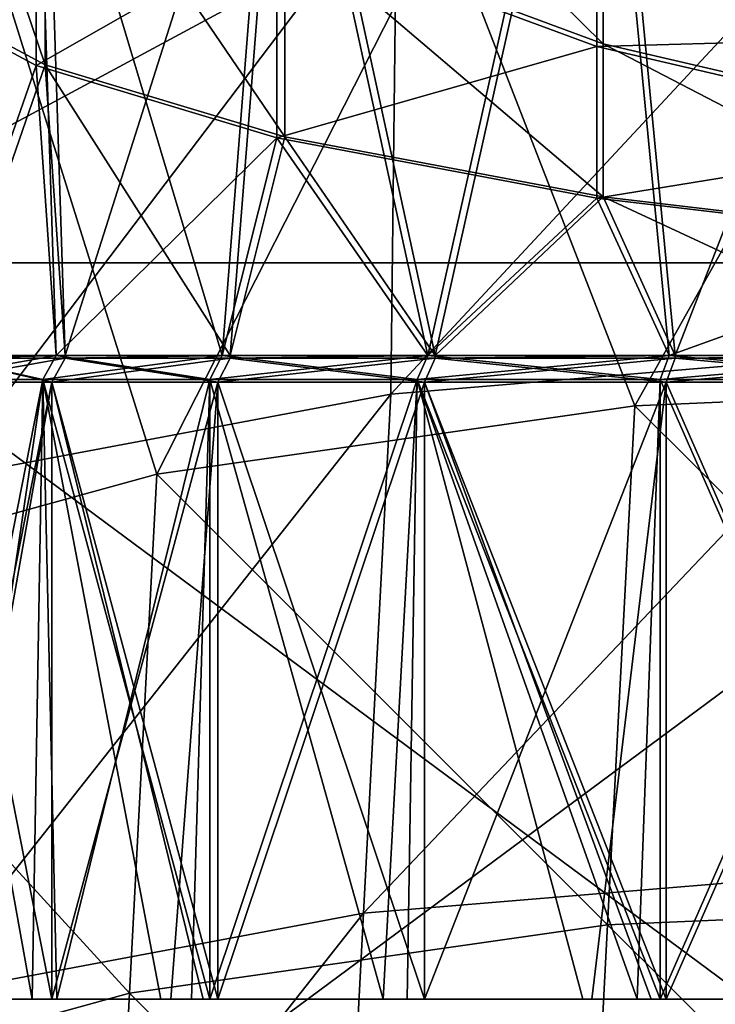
# Model space of a CAD drawing. Extents: x -1633 to 62, y -535 to 375.
# Tile 191 of 256: x -257 to -223, y 122 to 171. Entities that reach past the tile are written whole.
import ezdxf

# ---------------------------------------------------------------- set-up
doc = ezdxf.new("R2010")
doc.units = 0
doc.header["$LTSCALE"] = 33.374815
for name, color, linetype in [('1266', 7, 'CONTINUOUS'), ('1271', 7, 'CONTINUOUS'), ('409', 7, 'CONTINUOUS'), ('411', 7, 'CONTINUOUS'), ('54', 7, 'CONTINUOUS'), ('57', 7, 'CONTINUOUS'), ('58', 7, 'CONTINUOUS'), ('59', 7, 'CONTINUOUS'), ('60', 7, 'CONTINUOUS'), ('61', 7, 'CONTINUOUS'), ('62', 7, 'CONTINUOUS'), ('63', 7, 'CONTINUOUS')]:
    doc.layers.add(name, color=color, linetype=linetype)

msp = doc.modelspace()

# ---------------------------------------------------------------- linework, layer by layer
at = {"layer": '1266', "linetype": 'CONTINUOUS'}
for points in [[(-236.323, 176.56, -363.436), (-226.778, 151.998, -377.934), (-211.787, 178.677, -372.477), (-236.323, 176.56, -363.436)], [(-226.778, 151.998, -377.934), (-200.612, 153.115, -384.547), (-211.787, 178.677, -372.477), (-226.778, 151.998, -377.934)], [(-257.983, 172.356, -349.246), (-250.553, 148.592, -365.573), (-236.323, 176.56, -363.436), (-257.983, 172.356, -349.246)], [(-250.553, 148.592, -365.573), (-226.778, 151.998, -377.934), (-236.323, 176.56, -363.436), (-250.553, 148.592, -365.573)], [(-270.503, 143.104, -348.208), (-250.553, 148.592, -365.573), (-257.983, 172.356, -349.246), (-270.503, 143.104, -348.208)], [(-226.778, 151.998, -377.934), (-201.963, 127.32, -394.252), (-200.612, 153.115, -384.547), (-226.778, 151.998, -377.934)], [(-250.553, 148.592, -365.573), (-228.129, 126.202, -387.639), (-226.778, 151.998, -377.934), (-250.553, 148.592, -365.573)], [(-228.129, 126.202, -387.639), (-201.963, 127.32, -394.252), (-226.778, 151.998, -377.934), (-228.129, 126.202, -387.639)], [(-270.503, 143.104, -348.208), (-251.904, 122.797, -375.277), (-250.553, 148.592, -365.573), (-270.503, 143.104, -348.208)], [(-251.904, 122.797, -375.277), (-228.129, 126.202, -387.639), (-250.553, 148.592, -365.573), (-251.904, 122.797, -375.277)], [(-271.854, 117.309, -357.913), (-251.904, 122.797, -375.277), (-270.503, 143.104, -348.208), (-271.854, 117.309, -357.913)], [(-228.129, 126.202, -387.639), (-203.314, 101.525, -403.956), (-201.963, 127.32, -394.252), (-228.129, 126.202, -387.639)], [(-251.904, 122.797, -375.277), (-229.48, 100.407, -397.343), (-228.129, 126.202, -387.639), (-251.904, 122.797, -375.277)], [(-229.48, 100.407, -397.343), (-203.314, 101.525, -403.956), (-228.129, 126.202, -387.639), (-229.48, 100.407, -397.343)], [(-271.854, 117.309, -357.913), (-253.255, 97.002, -384.982), (-251.904, 122.797, -375.277), (-271.854, 117.309, -357.913)], [(-253.255, 97.002, -384.982), (-229.48, 100.407, -397.343), (-251.904, 122.797, -375.277), (-253.255, 97.002, -384.982)]]:
    msp.add_3dface(points, dxfattribs=at)
at = {"layer": '1271', "linetype": 'CONTINUOUS'}
for points in [[(-213.742, 154.669, -386.849), (-238.911, 152.576, -377.783), (-212.967, 180.441, -377.004), (-213.742, 154.669, -386.849)], [(-212.967, 180.441, -377.004), (-238.911, 152.576, -377.783), (-238.616, 178.229, -367.554), (-212.967, 180.441, -377.004)], [(-238.911, 152.576, -377.783), (-261.261, 148.386, -363.535), (-238.616, 178.229, -367.554), (-238.911, 152.576, -377.783)], [(-238.616, 178.229, -367.554), (-261.261, 148.386, -363.535), (-261.26, 173.835, -352.721), (-238.616, 178.229, -367.554)], [(-215.093, 128.873, -396.554), (-240.262, 126.781, -387.488), (-213.742, 154.669, -386.849), (-215.093, 128.873, -396.554)], [(-213.742, 154.669, -386.849), (-240.262, 126.781, -387.488), (-238.911, 152.576, -377.783), (-213.742, 154.669, -386.849)], [(-240.262, 126.781, -387.488), (-262.612, 122.591, -373.24), (-238.911, 152.576, -377.783), (-240.262, 126.781, -387.488)], [(-238.911, 152.576, -377.783), (-262.612, 122.591, -373.24), (-261.261, 148.386, -363.535), (-238.911, 152.576, -377.783)], [(-216.444, 103.078, -406.258), (-241.613, 100.986, -397.193), (-215.093, 128.873, -396.554), (-216.444, 103.078, -406.258)], [(-215.093, 128.873, -396.554), (-241.613, 100.986, -397.193), (-240.262, 126.781, -387.488), (-215.093, 128.873, -396.554)], [(-241.613, 100.986, -397.193), (-263.963, 96.796, -382.945), (-240.262, 126.781, -387.488), (-241.613, 100.986, -397.193)], [(-240.262, 126.781, -387.488), (-263.963, 96.796, -382.945), (-262.612, 122.591, -373.24), (-240.262, 126.781, -387.488)]]:
    msp.add_3dface(points, dxfattribs=at)
at = {"layer": '409', "color": 7, "linetype": 'CONTINUOUS'}
for points in [[(-270.544, 102.148, -200.476), (-270.544, 159.099, -159.099), (-193.658, 102.148, -200.476), (-270.544, 102.148, -200.476)], [(-193.658, 102.148, -200.476), (-270.544, 159.099, -159.099), (-193.658, 159.099, -159.099), (-193.658, 102.148, -200.476)]]:
    msp.add_3dface(points, dxfattribs=at)
at = {"layer": '411', "color": 7, "linetype": 'CONTINUOUS'}
for points in [[(-193.658, 159.099, -159.099), (-270.544, 159.099, -159.099), (-270.544, 200.476, -102.148), (-193.658, 159.099, -159.099)], [(-193.658, 159.099, -159.099), (-270.544, 200.476, -102.148), (-193.658, 200.476, -102.148), (-193.658, 159.099, -159.099)], [(-270.544, 200.476, 102.148), (-270.544, 159.099, 159.099), (-193.658, 200.476, 102.148), (-270.544, 200.476, 102.148)], [(-193.658, 200.476, 102.148), (-270.544, 159.099, 159.099), (-193.658, 159.099, 159.099), (-193.658, 200.476, 102.148)], [(-270.544, 159.099, 159.099), (-270.544, 102.148, 200.476), (-193.658, 159.099, 159.099), (-270.544, 159.099, 159.099)], [(-193.658, 159.099, 159.099), (-270.544, 102.148, 200.476), (-193.658, 102.148, 200.476), (-193.658, 159.099, 159.099)]]:
    msp.add_3dface(points, dxfattribs=at)
at = {"layer": '54', "color": 7, "linetype": 'CONTINUOUS'}
for points in [[(-228.661, 191.921, 75.016), (-211.626, 154.5, 89.546), (-209.605, 194.178, 86.775), (-228.661, 191.921, 75.016)], [(-244.574, 188.922, 59.388), (-237.064, 154.5, 71.064), (-228.661, 191.921, 75.016), (-244.574, 188.922, 59.388)], [(-237.064, 154.5, 71.064), (-225.072, 154.5, 81.306), (-228.661, 191.921, 75.016), (-237.064, 154.5, 71.064)], [(-225.072, 154.5, 81.306), (-211.626, 154.5, 89.546), (-228.661, 191.921, 75.016), (-225.072, 154.5, 81.306)], [(-256.547, 185.331, 40.674), (-247.306, 154.5, 59.072), (-244.574, 188.922, 59.388), (-256.547, 185.331, 40.674)], [(-247.306, 154.5, 59.072), (-237.064, 154.5, 71.064), (-244.574, 188.922, 59.388), (-247.306, 154.5, 59.072)], [(-263.98, 181.328, 19.813), (-261.581, 154.5, 31.056), (-256.547, 185.331, 40.674), (-263.98, 181.328, 19.813)], [(-261.581, 154.5, 31.056), (-255.546, 154.5, 45.626), (-256.547, 185.331, 40.674), (-261.581, 154.5, 31.056)], [(-255.546, 154.5, 45.626), (-247.306, 154.5, 59.072), (-256.547, 185.331, 40.674), (-255.546, 154.5, 45.626)], [(-256.547, 168.897, -44.974), (-263.98, 172.9, -24.113), (-256.547, 182.791, -49.037), (-256.547, 168.897, -44.974)], [(-244.574, 175.734, -66.737), (-256.547, 168.897, -44.974), (-256.547, 182.791, -49.037), (-244.574, 175.734, -66.737)], [(-228.661, 169.841, -81.519), (-244.574, 175.734, -66.737), (-228.661, 176.824, -85.104), (-228.661, 169.841, -81.519)], [(-209.605, 170.372, -95.19), (-228.661, 169.841, -81.519), (-228.661, 176.824, -85.104), (-209.605, 170.372, -95.19)], [(-209.605, 170.372, -95.19), (-228.661, 176.824, -85.104), (-209.605, 174.767, -98.629), (-209.605, 170.372, -95.19)], [(-244.574, 165.306, -63.688), (-256.547, 168.897, -44.974), (-244.574, 175.734, -66.737), (-244.574, 165.306, -63.688)], [(-228.661, 169.841, -81.519), (-244.574, 165.306, -63.688), (-244.574, 175.734, -66.737), (-228.661, 169.841, -81.519)], [(-256.547, 168.897, -44.974), (-261.581, 154.5, -31.056), (-263.98, 172.9, -24.113), (-256.547, 168.897, -44.974)], [(-209.605, 165.407, -92.641), (-228.661, 169.841, -81.519), (-209.605, 170.372, -95.19), (-209.605, 165.407, -92.641)], [(-228.661, 162.307, -79.316), (-244.574, 165.306, -63.688), (-228.661, 169.841, -81.519), (-228.661, 162.307, -79.316)], [(-209.605, 165.407, -92.641), (-228.661, 162.307, -79.316), (-228.661, 169.841, -81.519), (-209.605, 165.407, -92.641)], [(-255.546, 154.5, -45.626), (-261.581, 154.5, -31.056), (-256.547, 168.897, -44.974), (-255.546, 154.5, -45.626)], [(-244.574, 165.306, -63.688), (-255.546, 154.5, -45.626), (-256.547, 168.897, -44.974), (-244.574, 165.306, -63.688)], [(-209.605, 160.05, -91.075), (-228.661, 162.307, -79.316), (-209.605, 165.407, -92.641), (-209.605, 160.05, -91.075)], [(-247.306, 154.5, -59.072), (-255.546, 154.5, -45.626), (-244.574, 165.306, -63.688), (-247.306, 154.5, -59.072)], [(-237.064, 154.5, -71.064), (-247.306, 154.5, -59.072), (-244.574, 165.306, -63.688), (-237.064, 154.5, -71.064)], [(-228.661, 162.307, -79.316), (-237.064, 154.5, -71.064), (-244.574, 165.306, -63.688), (-228.661, 162.307, -79.316)], [(-225.072, 154.5, -81.306), (-237.064, 154.5, -71.064), (-228.661, 162.307, -79.316), (-225.072, 154.5, -81.306)], [(-209.605, 160.05, -91.075), (-225.072, 154.5, -81.306), (-228.661, 162.307, -79.316), (-209.605, 160.05, -91.075)], [(-211.626, 154.5, -89.546), (-225.072, 154.5, -81.306), (-209.605, 160.05, -91.075), (-211.626, 154.5, -89.546)]]:
    msp.add_3dface(points, dxfattribs=at)
at = {"layer": '57', "color": 7, "linetype": 'CONTINUOUS'}
for points in [[(-209.388, 194.093, 86.333), (-224.779, 154.5, 80.901), (-228.349, 191.848, 74.632), (-209.388, 194.093, 86.333)], [(-211.4, 154.5, 89.1), (-224.779, 154.5, 80.901), (-209.388, 194.093, 86.333), (-211.4, 154.5, 89.1)], [(-228.349, 191.848, 74.632), (-236.711, 154.5, 70.71), (-244.183, 188.864, 59.082), (-228.349, 191.848, 74.632)], [(-224.779, 154.5, 80.901), (-236.711, 154.5, 70.71), (-228.349, 191.848, 74.632), (-224.779, 154.5, 80.901)], [(-263.493, 172.921, -24.003), (-256.097, 168.937, -44.761), (-263.493, 190.698, -29.202), (-263.493, 172.921, -24.003)], [(-263.493, 190.698, -29.202), (-256.097, 168.937, -44.761), (-256.097, 182.871, -48.835), (-263.493, 190.698, -29.202)], [(-244.183, 188.864, 59.082), (-255.101, 154.5, 45.399), (-256.097, 185.291, 40.461), (-244.183, 188.864, 59.082)], [(-246.902, 154.5, 58.778), (-255.101, 154.5, 45.399), (-244.183, 188.864, 59.082), (-246.902, 154.5, 58.778)], [(-236.711, 154.5, 70.71), (-246.902, 154.5, 58.778), (-244.183, 188.864, 59.082), (-236.711, 154.5, 70.71)], [(-244.183, 175.85, -66.448), (-228.349, 169.986, -81.156), (-244.183, 185.568, -71.437), (-244.183, 175.85, -66.448)], [(-244.183, 185.568, -71.437), (-228.349, 169.986, -81.156), (-228.349, 177.035, -84.775), (-244.183, 185.568, -71.437)], [(-256.097, 185.291, 40.461), (-261.106, 154.5, 30.901), (-263.493, 181.307, 19.703), (-256.097, 185.291, 40.461)], [(-255.101, 154.5, 45.399), (-261.106, 154.5, 30.901), (-256.097, 185.291, 40.461), (-255.101, 154.5, 45.399)], [(-228.349, 177.035, -84.775), (-209.388, 170.615, -94.811), (-228.349, 183.275, -89.658), (-228.349, 177.035, -84.775)], [(-228.349, 183.275, -89.658), (-209.388, 170.615, -94.811), (-209.388, 175.077, -98.303), (-228.349, 183.275, -89.658)], [(-256.097, 168.937, -44.761), (-244.183, 165.364, -63.382), (-256.097, 182.871, -48.835), (-256.097, 168.937, -44.761)], [(-256.097, 182.871, -48.835), (-244.183, 165.364, -63.382), (-244.183, 175.85, -66.448), (-256.097, 182.871, -48.835)], [(-228.349, 169.986, -81.156), (-209.388, 165.574, -92.223), (-228.349, 177.035, -84.775), (-228.349, 169.986, -81.156)], [(-228.349, 177.035, -84.775), (-209.388, 165.574, -92.223), (-209.388, 170.615, -94.811), (-228.349, 177.035, -84.775)], [(-244.183, 165.364, -63.382), (-228.349, 162.38, -78.932), (-244.183, 175.85, -66.448), (-244.183, 165.364, -63.382)], [(-244.183, 175.85, -66.448), (-228.349, 162.38, -78.932), (-228.349, 169.986, -81.156), (-244.183, 175.85, -66.448)], [(-263.493, 172.921, -24.003), (-261.106, 154.5, -30.901), (-256.097, 168.937, -44.761), (-263.493, 172.921, -24.003)], [(-228.349, 162.38, -78.932), (-209.388, 160.135, -90.633), (-228.349, 169.986, -81.156), (-228.349, 162.38, -78.932)], [(-228.349, 169.986, -81.156), (-209.388, 160.135, -90.633), (-209.388, 165.574, -92.223), (-228.349, 169.986, -81.156)], [(-261.106, 154.5, -30.901), (-255.101, 154.5, -45.399), (-256.097, 168.937, -44.761), (-261.106, 154.5, -30.901)], [(-255.101, 154.5, -45.399), (-246.902, 154.5, -58.778), (-256.097, 168.937, -44.761), (-255.101, 154.5, -45.399)], [(-256.097, 168.937, -44.761), (-246.902, 154.5, -58.778), (-244.183, 165.364, -63.382), (-256.097, 168.937, -44.761)], [(-246.902, 154.5, -58.778), (-236.711, 154.5, -70.71), (-244.183, 165.364, -63.382), (-246.902, 154.5, -58.778)], [(-244.183, 165.364, -63.382), (-236.711, 154.5, -70.71), (-228.349, 162.38, -78.932), (-244.183, 165.364, -63.382)], [(-236.711, 154.5, -70.71), (-224.779, 154.5, -80.901), (-228.349, 162.38, -78.932), (-236.711, 154.5, -70.71)], [(-224.779, 154.5, -80.901), (-211.4, 154.5, -89.1), (-228.349, 162.38, -78.932), (-224.779, 154.5, -80.901)], [(-228.349, 162.38, -78.932), (-211.4, 154.5, -89.1), (-209.388, 160.135, -90.633), (-228.349, 162.38, -78.932)]]:
    msp.add_3dface(points, dxfattribs=at)
at = {"layer": '58', "color": 7, "linetype": 'CONTINUOUS'}
for points in [[(-255.101, 154.5, -45.399), (-261.106, 154.5, -30.901), (-261.106, 154.356, -30.902), (-255.101, 154.5, -45.399)], [(-255.101, 154.356, -45.399), (-255.101, 154.5, -45.399), (-261.106, 154.356, -30.902), (-255.101, 154.356, -45.399)], [(-261.106, 154.5, 30.901), (-255.101, 154.5, 45.399), (-261.106, 154.356, 30.902), (-261.106, 154.5, 30.901)], [(-261.106, 154.356, 30.902), (-255.101, 154.5, 45.399), (-255.101, 154.356, 45.399), (-261.106, 154.356, 30.902)], [(-246.902, 154.5, -58.778), (-255.101, 154.5, -45.399), (-255.101, 154.356, -45.399), (-246.902, 154.5, -58.778)], [(-246.902, 154.356, -58.779), (-246.902, 154.5, -58.778), (-255.101, 154.356, -45.399), (-246.902, 154.356, -58.779)], [(-255.101, 154.5, 45.399), (-246.902, 154.5, 58.778), (-255.101, 154.356, 45.399), (-255.101, 154.5, 45.399)], [(-255.101, 154.356, 45.399), (-246.902, 154.5, 58.778), (-246.902, 154.356, 58.779), (-255.101, 154.356, 45.399)], [(-236.711, 154.5, -70.71), (-246.902, 154.5, -58.778), (-246.902, 154.356, -58.779), (-236.711, 154.5, -70.71)], [(-236.711, 154.356, -70.711), (-236.711, 154.5, -70.71), (-246.902, 154.356, -58.779), (-236.711, 154.356, -70.711)], [(-246.902, 154.5, 58.778), (-236.711, 154.5, 70.71), (-246.902, 154.356, 58.779), (-246.902, 154.5, 58.778)], [(-246.902, 154.356, 58.779), (-236.711, 154.5, 70.71), (-236.711, 154.356, 70.711), (-246.902, 154.356, 58.779)], [(-224.779, 154.5, -80.901), (-236.711, 154.5, -70.71), (-236.711, 154.356, -70.711), (-224.779, 154.5, -80.901)], [(-224.779, 154.356, -80.902), (-224.779, 154.5, -80.901), (-236.711, 154.356, -70.711), (-224.779, 154.356, -80.902)], [(-236.711, 154.5, 70.71), (-224.779, 154.5, 80.901), (-236.711, 154.356, 70.711), (-236.711, 154.5, 70.71)], [(-236.711, 154.356, 70.711), (-224.779, 154.5, 80.901), (-224.779, 154.356, 80.902), (-236.711, 154.356, 70.711)], [(-211.4, 154.5, -89.1), (-224.779, 154.5, -80.901), (-224.779, 154.356, -80.902), (-211.4, 154.5, -89.1)], [(-211.399, 154.356, -89.101), (-211.4, 154.5, -89.1), (-224.779, 154.356, -80.902), (-211.399, 154.356, -89.101)], [(-224.779, 154.5, 80.901), (-211.4, 154.5, 89.1), (-224.779, 154.356, 80.902), (-224.779, 154.5, 80.901)], [(-224.779, 154.356, 80.902), (-211.4, 154.5, 89.1), (-211.399, 154.356, 89.101), (-224.779, 154.356, 80.902)]]:
    msp.add_3dface(points, dxfattribs=at)
at = {"layer": '59', "color": 7, "linetype": 'CONTINUOUS'}
for points in [[(-255.769, 153.159, -45.74), (-261.106, 154.356, -30.902), (-261.819, 153.159, -31.133), (-255.769, 153.159, -45.74)], [(-261.106, 154.356, 30.902), (-255.101, 154.356, 45.399), (-261.819, 153.159, 31.133), (-261.106, 154.356, 30.902)], [(-261.819, 153.159, 31.133), (-255.101, 154.356, 45.399), (-255.769, 153.159, 45.74), (-261.819, 153.159, 31.133)], [(-255.101, 154.356, -45.399), (-261.106, 154.356, -30.902), (-255.769, 153.159, -45.74), (-255.101, 154.356, -45.399)], [(-247.508, 153.159, -59.219), (-255.101, 154.356, -45.399), (-255.769, 153.159, -45.74), (-247.508, 153.159, -59.219)], [(-255.101, 154.356, 45.399), (-246.902, 154.356, 58.779), (-255.769, 153.159, 45.74), (-255.101, 154.356, 45.399)], [(-255.769, 153.159, 45.74), (-246.902, 154.356, 58.779), (-247.508, 153.159, 59.219), (-255.769, 153.159, 45.74)], [(-246.902, 154.356, -58.779), (-255.101, 154.356, -45.399), (-247.508, 153.159, -59.219), (-246.902, 154.356, -58.779)], [(-237.241, 153.159, -71.241), (-246.902, 154.356, -58.779), (-247.508, 153.159, -59.219), (-237.241, 153.159, -71.241)], [(-246.902, 154.356, 58.779), (-236.711, 154.356, 70.711), (-247.508, 153.159, 59.219), (-246.902, 154.356, 58.779)], [(-247.508, 153.159, 59.219), (-236.711, 154.356, 70.711), (-237.241, 153.159, 71.241), (-247.508, 153.159, 59.219)], [(-236.711, 154.356, -70.711), (-246.902, 154.356, -58.779), (-237.241, 153.159, -71.241), (-236.711, 154.356, -70.711)], [(-225.219, 153.159, -81.508), (-236.711, 154.356, -70.711), (-237.241, 153.159, -71.241), (-225.219, 153.159, -81.508)], [(-236.711, 154.356, 70.711), (-224.779, 154.356, 80.902), (-237.241, 153.159, 71.241), (-236.711, 154.356, 70.711)], [(-237.241, 153.159, 71.241), (-224.779, 154.356, 80.902), (-225.219, 153.159, 81.508), (-237.241, 153.159, 71.241)], [(-224.779, 154.356, -80.902), (-236.711, 154.356, -70.711), (-225.219, 153.159, -81.508), (-224.779, 154.356, -80.902)], [(-211.74, 153.159, -89.769), (-224.779, 154.356, -80.902), (-225.219, 153.159, -81.508), (-211.74, 153.159, -89.769)], [(-224.779, 154.356, 80.902), (-211.399, 154.356, 89.101), (-225.219, 153.159, 81.508), (-224.779, 154.356, 80.902)], [(-225.219, 153.159, 81.508), (-211.399, 154.356, 89.101), (-211.74, 153.159, 89.769), (-225.219, 153.159, 81.508)], [(-211.399, 154.356, -89.101), (-224.779, 154.356, -80.902), (-211.74, 153.159, -89.769), (-211.399, 154.356, -89.101)]]:
    msp.add_3dface(points, dxfattribs=at)
at = {"layer": '60', "color": 7, "linetype": 'CONTINUOUS'}
for points in [[(-255.769, 153.159, -45.74), (-261.819, 153.159, -31.133), (-255.769, 122.5, -45.74), (-255.769, 153.159, -45.74)], [(-255.769, 122.5, -45.74), (-261.819, 153.159, -31.133), (-260.304, 122.5, -35.458), (-255.769, 122.5, -45.74)], [(-261.819, 153.159, 31.133), (-255.769, 153.159, 45.74), (-261.819, 122.5, 31.134), (-261.819, 153.159, 31.133)], [(-261.819, 122.5, 31.134), (-255.769, 153.159, 45.74), (-261.191, 122.5, 33.004), (-261.819, 122.5, 31.134)], [(-261.191, 122.5, 33.004), (-255.769, 153.159, 45.74), (-255.769, 122.5, 45.74), (-261.191, 122.5, 33.004)], [(-247.508, 153.159, -59.219), (-255.769, 153.159, -45.74), (-247.508, 122.5, -59.22), (-247.508, 153.159, -59.219)], [(-247.508, 122.5, -59.22), (-255.769, 153.159, -45.74), (-248.249, 122.5, -58.186), (-247.508, 122.5, -59.22)], [(-248.249, 122.5, -58.186), (-255.769, 153.159, -45.74), (-255.769, 122.5, -45.74), (-248.249, 122.5, -58.186)], [(-255.769, 153.159, 45.74), (-247.508, 153.159, 59.219), (-255.769, 122.5, 45.74), (-255.769, 153.159, 45.74)], [(-255.769, 122.5, 45.74), (-247.508, 153.159, 59.219), (-249.851, 122.5, 55.853), (-255.769, 122.5, 45.74)], [(-249.851, 122.5, 55.853), (-247.508, 153.159, 59.219), (-247.508, 122.5, 59.22), (-249.851, 122.5, 55.853)], [(-237.241, 153.159, -71.241), (-247.508, 153.159, -59.219), (-237.24, 122.5, -71.241), (-237.241, 153.159, -71.241)], [(-237.24, 122.5, -71.241), (-247.508, 153.159, -59.219), (-247.508, 122.5, -59.22), (-237.24, 122.5, -71.241)], [(-247.508, 153.159, 59.219), (-237.241, 153.159, 71.241), (-247.508, 122.5, 59.22), (-247.508, 153.159, 59.219)], [(-247.508, 122.5, 59.22), (-237.241, 153.159, 71.241), (-237.24, 122.5, 71.241), (-247.508, 122.5, 59.22)], [(-225.219, 153.159, -81.508), (-237.241, 153.159, -71.241), (-225.219, 122.5, -81.509), (-225.219, 153.159, -81.508)], [(-225.219, 122.5, -81.509), (-237.241, 153.159, -71.241), (-225.964, 122.5, -80.962), (-225.219, 122.5, -81.509)], [(-225.964, 122.5, -80.962), (-237.241, 153.159, -71.241), (-237.24, 122.5, -71.241), (-225.964, 122.5, -80.962)], [(-237.241, 153.159, 71.241), (-225.219, 153.159, 81.508), (-237.24, 122.5, 71.241), (-237.241, 153.159, 71.241)], [(-237.24, 122.5, 71.241), (-225.219, 153.159, 81.508), (-228.908, 122.5, 78.697), (-237.24, 122.5, 71.241)], [(-228.908, 122.5, 78.697), (-225.219, 153.159, 81.508), (-225.219, 122.5, 81.509), (-228.908, 122.5, 78.697)], [(-211.74, 153.159, -89.769), (-225.219, 153.159, -81.508), (-211.739, 122.5, -89.769), (-211.74, 153.159, -89.769)], [(-211.739, 122.5, -89.769), (-225.219, 153.159, -81.508), (-225.219, 122.5, -81.509), (-211.739, 122.5, -89.769)], [(-225.219, 153.159, 81.508), (-211.74, 153.159, 89.769), (-225.219, 122.5, 81.509), (-225.219, 153.159, 81.508)], [(-225.219, 122.5, 81.509), (-211.74, 153.159, 89.769), (-211.739, 122.5, 89.769), (-225.219, 122.5, 81.509)]]:
    msp.add_3dface(points, dxfattribs=at)
at = {"layer": '61', "color": 7, "linetype": 'CONTINUOUS'}
for points in [[(-261.191, 122.5, 33.004), (-256.751, 122.5, 44.899), (-261.698, 122.5, 33.069), (-261.191, 122.5, 33.004)], [(-261.191, 122.5, 33.004), (-255.769, 122.5, 45.74), (-256.751, 122.5, 44.899), (-261.191, 122.5, 33.004)], [(-260.304, 122.5, -35.458), (-260.777, 122.5, -35.622), (-255.514, 122.5, -47.317), (-260.304, 122.5, -35.458)], [(-255.769, 122.5, -45.74), (-260.304, 122.5, -35.458), (-255.514, 122.5, -47.317), (-255.769, 122.5, -45.74)], [(-255.769, 122.5, 45.74), (-250.348, 122.5, 56.009), (-256.751, 122.5, 44.899), (-255.769, 122.5, 45.74)], [(-248.249, 122.5, -58.186), (-255.769, 122.5, -45.74), (-248.815, 122.5, -58.251), (-248.249, 122.5, -58.186)], [(-255.769, 122.5, -45.74), (-255.514, 122.5, -47.317), (-248.815, 122.5, -58.251), (-255.769, 122.5, -45.74)], [(-255.769, 122.5, 45.74), (-249.851, 122.5, 55.853), (-250.348, 122.5, 56.009), (-255.769, 122.5, 45.74)], [(-250.348, 122.5, 56.009), (-249.851, 122.5, 55.853), (-247.913, 122.5, 59.514), (-250.348, 122.5, 56.009)], [(-249.851, 122.5, 55.853), (-247.508, 122.5, 59.22), (-247.913, 122.5, 59.514), (-249.851, 122.5, 55.853)], [(-248.249, 122.5, -58.186), (-248.815, 122.5, -58.251), (-247.913, 122.5, -59.514), (-248.249, 122.5, -58.186)], [(-247.508, 122.5, -59.22), (-248.249, 122.5, -58.186), (-247.913, 122.5, -59.514), (-247.508, 122.5, -59.22)], [(-247.508, 122.5, -59.22), (-247.913, 122.5, -59.514), (-238.096, 122.5, -71.089), (-247.508, 122.5, -59.22)], [(-247.508, 122.5, 59.22), (-239.288, 122.5, 69.86), (-247.913, 122.5, 59.514), (-247.508, 122.5, 59.22)], [(-237.24, 122.5, -71.241), (-247.508, 122.5, -59.22), (-238.096, 122.5, -71.089), (-237.24, 122.5, -71.241)], [(-247.508, 122.5, 59.22), (-237.24, 122.5, 71.241), (-239.288, 122.5, 69.86), (-247.508, 122.5, 59.22)], [(-237.24, 122.5, 71.241), (-229.366, 122.5, 78.971), (-239.288, 122.5, 69.86), (-237.24, 122.5, 71.241)], [(-226.66, 122.5, -81.067), (-237.24, 122.5, -71.241), (-238.096, 122.5, -71.089), (-226.66, 122.5, -81.067)], [(-225.964, 122.5, -80.962), (-237.24, 122.5, -71.241), (-226.66, 122.5, -81.067), (-225.964, 122.5, -80.962)], [(-237.24, 122.5, 71.241), (-228.908, 122.5, 78.697), (-229.366, 122.5, 78.971), (-237.24, 122.5, 71.241)], [(-229.366, 122.5, 78.971), (-228.908, 122.5, 78.697), (-225.513, 122.5, 81.913), (-229.366, 122.5, 78.971)], [(-228.908, 122.5, 78.697), (-225.219, 122.5, 81.509), (-225.513, 122.5, 81.913), (-228.908, 122.5, 78.697)], [(-225.964, 122.5, -80.962), (-226.66, 122.5, -81.067), (-225.513, 122.5, -81.913), (-225.964, 122.5, -80.962)], [(-225.219, 122.5, -81.509), (-225.964, 122.5, -80.962), (-225.513, 122.5, -81.913), (-225.219, 122.5, -81.509)], [(-225.219, 122.5, -81.509), (-225.513, 122.5, -81.913), (-211.966, 122.5, -90.215), (-225.219, 122.5, -81.509)], [(-225.513, 122.5, 81.913), (-225.219, 122.5, 81.509), (-211.966, 122.5, 90.215), (-225.513, 122.5, 81.913)], [(-211.739, 122.5, -89.769), (-225.219, 122.5, -81.509), (-211.966, 122.5, -90.215), (-211.739, 122.5, -89.769)], [(-225.219, 122.5, 81.509), (-211.739, 122.5, 89.769), (-211.966, 122.5, 90.215), (-225.219, 122.5, 81.509)]]:
    msp.add_3dface(points, dxfattribs=at)
at = {"layer": '62', "color": 7, "linetype": 'CONTINUOUS'}
for points in [[(-261.698, 122.5, 33.069), (-256.751, 122.5, 44.899), (-262.294, 153.303, 31.288), (-261.698, 122.5, 33.069)], [(-262.294, 153.303, 31.288), (-256.751, 122.5, 44.899), (-256.214, 153.303, 45.967), (-262.294, 153.303, 31.288)], [(-260.777, 122.5, -35.622), (-262.294, 122.5, -31.288), (-256.214, 153.303, -45.967), (-260.777, 122.5, -35.622)], [(-256.214, 153.303, -45.967), (-262.294, 122.5, -31.288), (-262.294, 153.303, -31.288), (-256.214, 153.303, -45.967)], [(-255.514, 122.5, -47.317), (-260.777, 122.5, -35.622), (-256.214, 153.303, -45.967), (-255.514, 122.5, -47.317)], [(-256.751, 122.5, 44.899), (-250.348, 122.5, 56.009), (-256.214, 153.303, 45.967), (-256.751, 122.5, 44.899)], [(-250.348, 122.5, 56.009), (-247.913, 122.5, 59.514), (-256.214, 153.303, 45.967), (-250.348, 122.5, 56.009)], [(-256.214, 153.303, 45.967), (-247.913, 122.5, 59.514), (-247.913, 153.303, 59.513), (-256.214, 153.303, 45.967)], [(-247.913, 153.303, -59.513), (-255.514, 122.5, -47.317), (-256.214, 153.303, -45.967), (-247.913, 153.303, -59.513)], [(-248.815, 122.5, -58.251), (-255.514, 122.5, -47.317), (-247.913, 153.303, -59.513), (-248.815, 122.5, -58.251)], [(-247.913, 122.5, -59.514), (-248.815, 122.5, -58.251), (-247.913, 153.303, -59.513), (-247.913, 122.5, -59.514)], [(-247.913, 122.5, 59.514), (-239.288, 122.5, 69.86), (-247.913, 153.303, 59.513), (-247.913, 122.5, 59.514)], [(-247.913, 153.303, 59.513), (-239.288, 122.5, 69.86), (-237.595, 153.303, 71.595), (-247.913, 153.303, 59.513)], [(-238.096, 122.5, -71.089), (-247.913, 122.5, -59.514), (-237.595, 153.303, -71.595), (-238.096, 122.5, -71.089)], [(-237.595, 153.303, -71.595), (-247.913, 122.5, -59.514), (-247.913, 153.303, -59.513), (-237.595, 153.303, -71.595)], [(-239.288, 122.5, 69.86), (-229.366, 122.5, 78.971), (-237.595, 153.303, 71.595), (-239.288, 122.5, 69.86)], [(-226.66, 122.5, -81.067), (-238.096, 122.5, -71.089), (-237.595, 153.303, -71.595), (-226.66, 122.5, -81.067)], [(-229.366, 122.5, 78.971), (-225.513, 122.5, 81.913), (-237.595, 153.303, 71.595), (-229.366, 122.5, 78.971)], [(-237.595, 153.303, 71.595), (-225.513, 122.5, 81.913), (-225.513, 153.303, 81.913), (-237.595, 153.303, 71.595)], [(-225.513, 153.303, -81.913), (-226.66, 122.5, -81.067), (-237.595, 153.303, -71.595), (-225.513, 153.303, -81.913)], [(-225.513, 122.5, -81.913), (-226.66, 122.5, -81.067), (-225.513, 153.303, -81.913), (-225.513, 122.5, -81.913)], [(-225.513, 122.5, 81.913), (-211.966, 122.5, 90.215), (-225.513, 153.303, 81.913), (-225.513, 122.5, 81.913)], [(-225.513, 153.303, 81.913), (-211.966, 122.5, 90.215), (-211.967, 153.303, 90.214), (-225.513, 153.303, 81.913)], [(-211.966, 122.5, -90.215), (-225.513, 122.5, -81.913), (-211.967, 153.303, -90.214), (-211.966, 122.5, -90.215)], [(-211.967, 153.303, -90.214), (-225.513, 122.5, -81.913), (-225.513, 153.303, -81.913), (-211.967, 153.303, -90.214)]]:
    msp.add_3dface(points, dxfattribs=at)
at = {"layer": '63', "color": 7, "linetype": 'CONTINUOUS'}
for points in [[(-261.581, 154.5, 31.056), (-262.294, 153.303, 31.288), (-256.214, 153.303, 45.967), (-261.581, 154.5, 31.056)], [(-261.581, 154.5, -31.056), (-255.546, 154.5, -45.626), (-262.294, 153.303, -31.288), (-261.581, 154.5, -31.056)], [(-255.546, 154.5, -45.626), (-256.214, 153.303, -45.967), (-262.294, 153.303, -31.288), (-255.546, 154.5, -45.626)], [(-255.546, 154.5, 45.626), (-261.581, 154.5, 31.056), (-256.214, 153.303, 45.967), (-255.546, 154.5, 45.626)], [(-255.546, 154.5, 45.626), (-256.214, 153.303, 45.967), (-247.913, 153.303, 59.513), (-255.546, 154.5, 45.626)], [(-255.546, 154.5, -45.626), (-247.306, 154.5, -59.072), (-256.214, 153.303, -45.967), (-255.546, 154.5, -45.626)], [(-247.306, 154.5, -59.072), (-247.913, 153.303, -59.513), (-256.214, 153.303, -45.967), (-247.306, 154.5, -59.072)], [(-247.306, 154.5, 59.072), (-255.546, 154.5, 45.626), (-247.913, 153.303, 59.513), (-247.306, 154.5, 59.072)], [(-247.306, 154.5, 59.072), (-247.913, 153.303, 59.513), (-237.595, 153.303, 71.595), (-247.306, 154.5, 59.072)], [(-247.306, 154.5, -59.072), (-237.064, 154.5, -71.064), (-247.913, 153.303, -59.513), (-247.306, 154.5, -59.072)], [(-237.064, 154.5, -71.064), (-237.595, 153.303, -71.595), (-247.913, 153.303, -59.513), (-237.064, 154.5, -71.064)], [(-237.064, 154.5, 71.064), (-247.306, 154.5, 59.072), (-237.595, 153.303, 71.595), (-237.064, 154.5, 71.064)], [(-237.064, 154.5, 71.064), (-237.595, 153.303, 71.595), (-225.513, 153.303, 81.913), (-237.064, 154.5, 71.064)], [(-237.064, 154.5, -71.064), (-225.072, 154.5, -81.306), (-237.595, 153.303, -71.595), (-237.064, 154.5, -71.064)], [(-225.072, 154.5, -81.306), (-225.513, 153.303, -81.913), (-237.595, 153.303, -71.595), (-225.072, 154.5, -81.306)], [(-225.072, 154.5, 81.306), (-237.064, 154.5, 71.064), (-225.513, 153.303, 81.913), (-225.072, 154.5, 81.306)], [(-225.072, 154.5, 81.306), (-225.513, 153.303, 81.913), (-211.967, 153.303, 90.214), (-225.072, 154.5, 81.306)], [(-225.072, 154.5, -81.306), (-211.626, 154.5, -89.546), (-225.513, 153.303, -81.913), (-225.072, 154.5, -81.306)], [(-211.626, 154.5, -89.546), (-211.967, 153.303, -90.214), (-225.513, 153.303, -81.913), (-211.626, 154.5, -89.546)], [(-211.626, 154.5, 89.546), (-225.072, 154.5, 81.306), (-211.967, 153.303, 90.214), (-211.626, 154.5, 89.546)]]:
    msp.add_3dface(points, dxfattribs=at)

doc.saveas('drawing.dxf')
